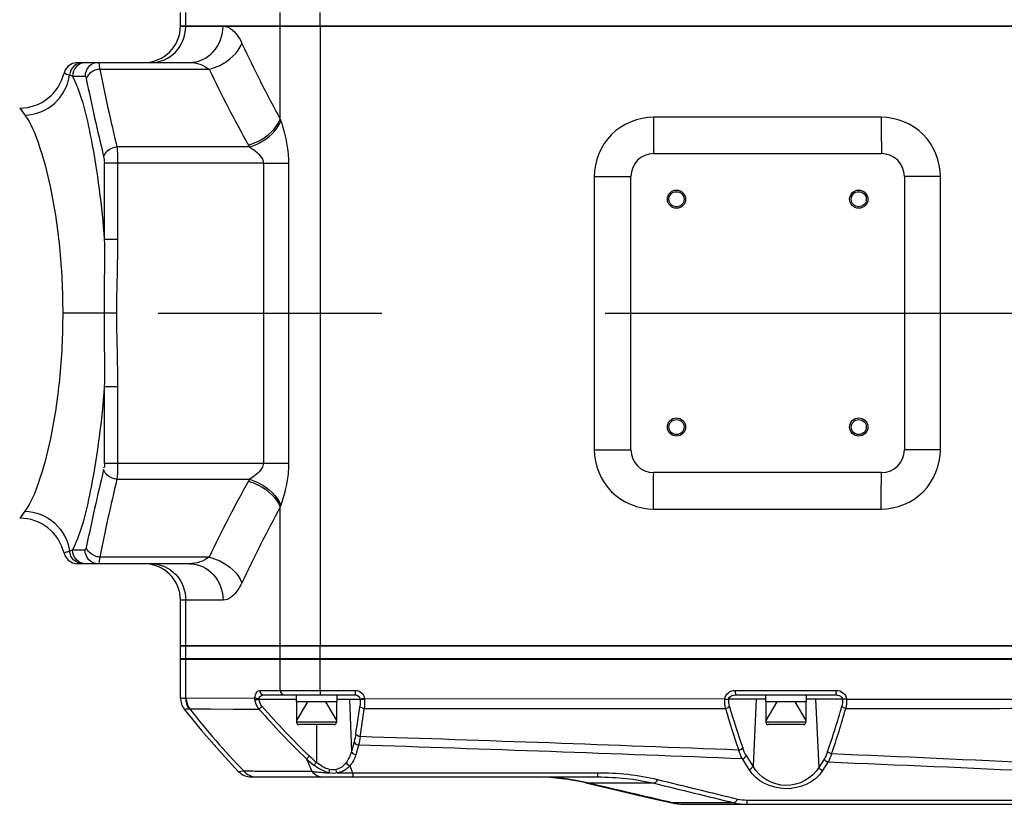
# Model space of a CAD drawing. Header units: millimetres. Extents: x 0 to 11890, y 0 to 8410.
# Tile 78 of 130: x 7187 to 7403, y 1697 to 1869. Entities that reach past the tile are written whole.
import ezdxf

# ---------------------------------------------------------------- set-up
doc = ezdxf.new("R2010")
doc.units = ezdxf.units.MM
doc.header["$LTSCALE"] = 653.95
doc.linetypes.add('CENTER', pattern=[0.6, 0.375, -0.075, 0.075, -0.075])
doc.layers.get('0').update_dxf_attribs({"linetype": 'CONTINUOUS'})
for name, color, linetype in [('204101000064_DXF_AXIS', 7, 'CONTINUOUS'), ('304102000094DXF_CONTINUOUS_LINE', 7, 'CONTINUOUS'), ('304102000129DXF_CONTINUOUS_LINE', 7, 'CONTINUOUS'), ('304105000066DXF_CONTINUOUS_LINE', 7, 'CONTINUOUS'), ('304106000105DXF_CONTINUOUS_LINE', 7, 'CONTINUOUS'), ('501023000065DXF_CONTINUOUS_LINE', 7, 'CONTINUOUS'), ('JISHUZILIAO_DXF_DIMENSION', 7, 'CONTINUOUS')]:
    doc.layers.add(name, color=color, linetype=linetype)
doc.styles.get("Standard").update_dxf_attribs({"font": 'txt', "width": 0.7})
doc.dimstyles.new('DIMSTYLE_3', dxfattribs={"dimtxt": 85, "dimasz": 60, "dimexe": 1, "dimexo": 0, "dimtad": 1, "dimdsep": 46, "dimtxsty": 'Standard', "dimblk": '_FILLED', "dimblk1": '_FILLED', "dimblk2": '_FILLED', "dimcen": 0.09, "dimclrt": 5, "dimazin": 2, "dimtp": 0.5, "dimtm": 0.5, "dimtfac": 1, "dimtofl": 0, "dimtmove": 0, "dimatfit": 3, "dimldrblk": '_FILLED', "dimfxl": 1, "dimtolj": 1, "dimarcsym": 0})
doc.dimstyles.new('DIMSTYLE_4', dxfattribs={"dimtxt": 85, "dimasz": 60, "dimexe": 1, "dimexo": 0, "dimtad": 1, "dimdec": 1, "dimdsep": 46, "dimtxsty": 'Standard', "dimblk": '_FILLED', "dimblk1": '_FILLED', "dimblk2": '_FILLED', "dimcen": 0.09, "dimclrt": 5, "dimazin": 2, "dimtp": 1.2, "dimtm": 1.2, "dimtfac": 1, "dimtdec": 1, "dimtofl": 0, "dimtmove": 0, "dimatfit": 3, "dimldrblk": '_FILLED', "dimfxl": 1, "dimtolj": 1, "dimarcsym": 0})

# ---------------------------------------------------------------- blocks, each defined once
blk = doc.blocks.new('_FILLED')
at = {"color": 0, "linetype": 'ByBlock'}
blk.add_solid([(0, 0), (-1, 0.1667), (-1, -0.1667)], dxfattribs=at)
blk = doc.blocks.new('*D5')
at = {"layer": 'JISHUZILIAO_DXF_DIMENSION', "color": 2, "linetype": 'Continuous', "transparency": 16777216}
for p, q in [((6523.72, 1804.68), (7361.48, 2449.44)), ((6834.36, 2043.76), (6523.72, 1804.68)), ((6834.36, 2043.76), (6834.36, 2043.76))]:
    blk.add_line(p, q, dxfattribs=at)
at = {"layer": 'JISHUZILIAO_DXF_DIMENSION', "color": 2, "linetype": 'Continuous', "transparency": 16777216, "xscale": 60, "yscale": 60, "zscale": 60, "rotation": 217.5834226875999}
blk.add_blockref('_FILLED', (6834.36, 2043.76), dxfattribs=at)
blk = doc.blocks.new('*D6')
at = {"layer": 'JISHUZILIAO_DXF_DIMENSION', "color": 2, "linetype": 'Continuous', "transparency": 16777216}
for p, q in [((6523.72, 1804.68), (9179.52, 2817.07)), ((8198.26, 2443.01), (6523.72, 1804.68)), ((8198.26, 2443.01), (8198.26, 2443.01))]:
    blk.add_line(p, q, dxfattribs=at)
at = {"layer": 'JISHUZILIAO_DXF_DIMENSION', "color": 2, "linetype": 'Continuous', "transparency": 16777216, "xscale": 60, "yscale": 60, "zscale": 60, "rotation": 200.8679145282}
blk.add_blockref('_FILLED', (8198.26, 2443.01), dxfattribs=at)

msp = doc.modelspace()

# ---------------------------------------------------------------- linework, layer by layer
at = {"layer": '204101000064_DXF_AXIS', "color": 7, "linetype": 'CENTER'}
msp.add_line((6138.458, 1804.677), (7691.964, 1804.677), dxfattribs=at)
at = {"layer": '304102000094DXF_CONTINUOUS_LINE', "color": 7, "linetype": 'Continuous'}
for p, q in [((7222.364, 1867.677), (7599.95, 1867.677)), ((7199.74, 1859.677), (7224.391, 1859.677)), ((7326.215, 1839.677), (7376.215, 1839.677)), ((7321.215, 1774.677), (7321.215, 1834.677)), ((7381.215, 1834.677), (7381.215, 1774.677)), ((7376.215, 1769.677), (7326.215, 1769.677)), ((7224.391, 1749.677), (7199.74, 1749.677)), ((7222.363, 1731.677), (7222.363, 1741.677)), ((7599.95, 1731.677), (7222.364, 1731.677))]:
    msp.add_line(p, q, dxfattribs=at)
at = {"layer": '304102000094DXF_CONTINUOUS_LINE', "color": 9, "linetype": 'Continuous'}
for p, q in [((7244.279, 1847.223), (7244.279, 1867.677)), ((7253.025, 1867.677), (7253.025, 1731.677)), ((7204.646, 1858.213), (7228.635, 1858.213)), ((7198.689, 1856.677), (7201.42, 1856.677)), ((7187.088, 1849.677), (7188.244, 1848.112)), ((7376.15, 1847.677), (7326.17, 1847.677)), ((7244.279, 1847.223), (7244.416, 1846.799)), ((7237.537, 1841.142), (7208.43, 1841.142)), ((7208.571, 1837.606), (7205.656, 1837.606)), ((7205.656, 1837.606), (7205.656, 1820.817)), ((7240.566, 1837.606), (7208.571, 1837.606)), ((7208.571, 1837.606), (7208.571, 1820.817)), ((7240.566, 1837.606), (7246.101, 1837.606)), ((7240.566, 1837.606), (7240.566, 1771.748)), ((7246.101, 1837.606), (7246.101, 1771.748)), ((7313.176, 1834.677), (7321.215, 1834.677)), ((7313.176, 1834.677), (7313.176, 1774.677)), ((7389.145, 1834.677), (7381.215, 1834.677)), ((7389.145, 1774.677), (7389.145, 1834.677)), ((7208.571, 1820.817), (7205.656, 1820.817)), ((7208.317, 1804.676), (7196.527, 1804.676)), ((7208.571, 1788.537), (7205.656, 1788.537)), ((7205.656, 1788.537), (7205.656, 1771.748)), ((7208.571, 1788.537), (7208.571, 1771.748)), ((7313.176, 1774.677), (7321.215, 1774.677)), ((7389.145, 1774.677), (7381.215, 1774.677)), ((7205.656, 1771.748), (7246.101, 1771.748)), ((7208.43, 1768.213), (7237.537, 1768.213)), ((7188.244, 1761.243), (7187.088, 1759.677)), ((7244.416, 1762.556), (7244.279, 1762.131)), ((7244.279, 1731.677), (7244.279, 1762.131)), ((7326.17, 1761.677), (7376.15, 1761.677)), ((7201.42, 1752.677), (7198.689, 1752.677)), ((7228.635, 1751.141), (7204.646, 1751.142)), ((7231.707, 1741.677), (7222.363, 1741.677)), ((7223.528, 1731.677), (7223.528, 1741.677))]:
    msp.add_line(p, q, dxfattribs=at)
at = {"layer": '304102000094DXF_CONTINUOUS_LINE', "color": 7, "linetype": 'Continuous'}
for points in [[(7199.74, 1859.677), (7198.665, 1859.478), (7197.734, 1858.907), (7197.068, 1858.041), (7196.822, 1857.37)], [(7196.822, 1751.985), (7197.068, 1751.314), (7197.734, 1750.447), (7198.665, 1749.876), (7199.74, 1749.677)]]:
    msp.add_lwpolyline(points, dxfattribs=at)
at = {"layer": '304102000094DXF_CONTINUOUS_LINE', "color": 9, "linetype": 'Continuous'}
for points in [[(7187.088, 1849.677), (7187.378, 1849.287), (7188.244, 1848.112)], [(7237.292, 1841.566), (7237.413, 1841.354), (7237.537, 1841.142)], [(7237.537, 1768.213), (7237.413, 1768.001), (7237.292, 1767.788)], [(7188.244, 1761.243), (7187.378, 1760.067), (7187.088, 1759.677)]]:
    msp.add_lwpolyline(points, dxfattribs=at)
at = {"layer": '304102000094DXF_CONTINUOUS_LINE', "color": 7, "linetype": 'Continuous'}
for centre, radius in [((7331.215, 1829.677), 2), ((7331.215, 1829.677), 1.65), ((7371.215, 1829.677), 2), ((7371.215, 1829.677), 1.65), ((7331.215, 1779.677), 2), ((7331.215, 1779.677), 1.65), ((7371.215, 1779.677), 2), ((7371.215, 1779.677), 1.65)]:
    msp.add_circle(centre, radius, dxfattribs=at)
for centre, radius, start, end in [((7214.363, 1867.677), 8, 270, 360), ((7187.088, 1859.677), 10, 270, 346.66257), ((7326.215, 1834.677), 5, 90, 180), ((7376.215, 1834.677), 5, 0, 90), ((7326.215, 1774.677), 5, 180, 270), ((7376.215, 1774.677), 5, 270, 360), ((7187.088, 1749.677), 10, 13.33743, 90), ((7214.363, 1741.677), 8, 0, 90)]:
    msp.add_arc(centre, radius, start, end, dxfattribs=at)
at = {"layer": '304102000094DXF_CONTINUOUS_LINE', "color": 9, "linetype": 'Continuous'}
for centre, radius, start, end in [((7215.148, 1867.677), 8.38, 358.83343, 359.99943), ((7518.209, 1996.481), 311.954, 205.15697, 208.58497), ((7691.693, 1957.216), 497.008, 191.49013, 193.50598), ((7506.93, 1992.368), 308.942, 205.73678, 209.21716), ((7686.174, 1955.155), 494.492, 191.55648, 193.58315), ((7686.174, 1654.2), 494.492, 166.41685, 168.44352), ((7691.693, 1652.138), 497.008, 166.49402, 168.50987), ((7506.93, 1616.987), 308.942, 150.78284, 154.26322), ((7518.209, 1612.873), 311.954, 151.41503, 154.84303)]:
    msp.add_arc(centre, radius, start, end, dxfattribs=at)
for points, knots in [([(7215.994, 1859.677), (7217.908, 1859.677), (7221.948, 1861.449), (7223.486, 1865.51), (7223.526, 1867.507)], [0, 0, 0, 0, 0.4894819, 1, 1, 1, 1]), ([(7224.391, 1859.677), (7226.284, 1859.677), (7230.305, 1861.56), (7231.707, 1865.661), (7231.707, 1867.677)], [0, 0, 0, 0, 0.4842255, 1, 1, 1, 1]), ([(7231.707, 1867.677), (7232.083, 1867.677), (7234.024, 1867.176), (7235.182, 1865.282), (7235.845, 1863.87)], [0, 0, 0, 0, 0.1939805, 1, 1, 1, 1]), ([(7228.635, 1858.213), (7229.442, 1858.407), (7232.357, 1859.456), (7235.013, 1861.745), (7235.845, 1863.87)], [0, 0, 0, 0, 0.2668269, 1, 1, 1, 1]), ([(7200.983, 1859.677), (7200.266, 1859.677), (7198.775, 1859.096), (7198.102, 1857.65), (7198.043, 1856.928)], [0, 0, 0, 0, 0.4971605, 1, 1, 1, 1]), ([(7201.647, 1859.677), (7200.891, 1859.677), (7199.31, 1859.027), (7198.689, 1857.441), (7198.689, 1856.677)], [0, 0, 0, 0, 0.4975085, 1, 1, 1, 1]), ([(7204.362, 1859.677), (7203.609, 1859.677), (7202.034, 1859.023), (7201.42, 1857.44), (7201.42, 1856.677)], [0, 0, 0, 0, 0.4965265, 1, 1, 1, 1]), ([(7204.646, 1858.213), (7204.293, 1858.177), (7203.094, 1857.917), (7201.878, 1856.967), (7201.707, 1856.091)], [0, 0, 0, 0, 0.2847153, 1, 1, 1, 1]), ([(7204.362, 1859.677), (7204.499, 1859.677), (7204.518, 1858.926), (7204.617, 1858.576), (7204.646, 1858.213)], [0, 0, 0, 0, 0.2729473, 1, 1, 1, 1]), ([(7188.244, 1848.112), (7190.592, 1848.207), (7195.326, 1850.108), (7197.74, 1854.626), (7198.043, 1856.928)], [0, 0, 0, 0, 0.5029977, 1, 1, 1, 1]), ([(7196.819, 1857.369), (7196.876, 1857.47), (7197.41, 1856.998), (7197.745, 1857.04), (7198.043, 1856.928)], [0, 0, 0, 0, 0.2666231, 1, 1, 1, 1]), ([(7198.043, 1856.928), (7198.153, 1856.89), (7198.37, 1856.811), (7198.584, 1856.723), (7198.689, 1856.677)], [0, 0, 0, 0, 0.5033497, 1, 1, 1, 1]), ([(7198.689, 1856.677), (7200.768, 1852.356), (7203.522, 1840.287), (7205.118, 1828.214), (7205.656, 1820.817)], [0, 0, 0, 0, 0.3926762, 1, 1, 1, 1]), ([(7201.42, 1856.677), (7201.474, 1856.677), (7201.697, 1856.509), (7201.642, 1856.23), (7201.649, 1856.044)], [0, 0, 0, 0, 0.2244499, 1, 1, 1, 1]), ([(7188.244, 1848.112), (7189.554, 1846.318), (7191.693, 1840.977), (7194.24, 1831.324), (7196.076, 1818.764), (7196.526, 1809.543), (7196.527, 1804.677)], [0, 0, 0, 0, 0.1493529, 0.3800673, 0.6728896, 1, 1, 1, 1]), ([(7326.17, 1847.677), (7322.855, 1847.678), (7315.947, 1844.901), (7313.176, 1837.993), (7313.176, 1834.677)], [0, 0, 0, 0, 0.4999871, 1, 1, 1, 1]), ([(7326.17, 1847.677), (7326.17, 1846.657), (7326.179, 1844.779), (7326.165, 1842.537), (7326.207, 1841.13), (7326.157, 1840.336), (7326.268, 1840.004), (7326.164, 1839.677), (7326.215, 1839.677)], [0, 0, 0, 0, 0.3827083, 0.70704, 0.8314294, 0.9238319, 0.9807314, 1, 1, 1, 1]), ([(7376.15, 1847.677), (7376.15, 1846.657), (7376.16, 1844.779), (7376.15, 1842.537), (7376.194, 1841.13), (7376.15, 1840.336), (7376.259, 1840.003), (7376.164, 1839.677), (7376.215, 1839.677)], [0, 0, 0, 0, 0.3826871, 0.7070032, 0.8313888, 0.9237917, 0.9806987, 1, 1, 1, 1]), ([(7389.145, 1834.677), (7389.146, 1837.993), (7386.374, 1844.902), (7379.466, 1847.677), (7376.15, 1847.677)], [0, 0, 0, 0, 0.5000149, 1, 1, 1, 1]), ([(7237.292, 1841.566), (7238.063, 1841.782), (7240.885, 1842.906), (7243.398, 1845.157), (7244.279, 1847.223)], [0, 0, 0, 0, 0.2627172, 1, 1, 1, 1]), ([(7237.537, 1841.142), (7238.291, 1841.366), (7241.068, 1842.523), (7243.518, 1844.759), (7244.416, 1846.799)], [0, 0, 0, 0, 0.2609243, 1, 1, 1, 1]), ([(7244.416, 1846.799), (7244.65, 1846.093), (7245.563, 1843.112), (7246.097, 1839.985), (7246.101, 1837.606)], [0, 0, 0, 0, 0.2380516, 1, 1, 1, 1]), ([(7208.43, 1841.142), (7208.084, 1841.1), (7206.896, 1840.819), (7205.71, 1839.887), (7205.514, 1839.02)], [0, 0, 0, 0, 0.2820439, 1, 1, 1, 1]), ([(7208.43, 1841.142), (7208.454, 1840.89), (7208.544, 1839.713), (7208.571, 1838.533), (7208.571, 1837.606)], [0, 0, 0, 0, 0.2144978, 1, 1, 1, 1]), ([(7237.537, 1841.142), (7237.858, 1840.935), (7239.11, 1840.073), (7240.564, 1838.793), (7240.566, 1837.606)], [0, 0, 0, 0, 0.2431962, 1, 1, 1, 1]), ([(7196.527, 1804.677), (7196.526, 1799.812), (7196.076, 1790.59), (7194.24, 1778.03), (7191.693, 1768.377), (7189.554, 1763.037), (7188.244, 1761.243)], [0, 0, 0, 0, 0.3271105, 0.6199327, 0.8506471, 1, 1, 1, 1]), ([(7205.656, 1788.537), (7205.118, 1781.14), (7203.522, 1769.068), (7200.768, 1756.998), (7198.689, 1752.677)], [0, 0, 0, 0, 0.6073238, 1, 1, 1, 1]), ([(7313.176, 1774.677), (7313.175, 1771.361), (7315.947, 1764.453), (7322.855, 1761.677), (7326.17, 1761.677)], [0, 0, 0, 0, 0.5000121, 1, 1, 1, 1]), ([(7376.15, 1761.677), (7379.466, 1761.677), (7386.374, 1764.453), (7389.145, 1771.361), (7389.145, 1774.677)], [0, 0, 0, 0, 0.4999843, 1, 1, 1, 1]), ([(7208.571, 1771.748), (7208.571, 1771.423), (7208.559, 1770.244), (7208.512, 1769.064), (7208.43, 1768.213)], [0, 0, 0, 0, 0.275502, 1, 1, 1, 1]), ([(7240.566, 1771.748), (7240.566, 1771.329), (7239.933, 1769.764), (7238.526, 1768.851), (7237.538, 1768.213)], [0, 0, 0, 0, 0.2627832, 1, 1, 1, 1]), ([(7246.101, 1771.748), (7246.101, 1770.941), (7245.928, 1767.815), (7245.147, 1764.754), (7244.416, 1762.556)], [0, 0, 0, 0, 0.2584436, 1, 1, 1, 1]), ([(7208.43, 1768.213), (7208.084, 1768.254), (7206.896, 1768.535), (7205.71, 1769.468), (7205.514, 1770.334)], [0, 0, 0, 0, 0.2820439, 1, 1, 1, 1]), ([(7326.17, 1761.677), (7326.17, 1762.698), (7326.179, 1764.576), (7326.165, 1766.817), (7326.207, 1768.224), (7326.157, 1769.018), (7326.268, 1769.351), (7326.164, 1769.677), (7326.215, 1769.677)], [0, 0, 0, 0, 0.3827083, 0.70704, 0.8314294, 0.9238319, 0.9807314, 1, 1, 1, 1]), ([(7376.15, 1761.677), (7376.15, 1762.698), (7376.16, 1764.576), (7376.15, 1766.817), (7376.194, 1768.224), (7376.15, 1769.018), (7376.259, 1769.351), (7376.164, 1769.677), (7376.215, 1769.677)], [0, 0, 0, 0, 0.3826871, 0.7070032, 0.8313888, 0.9237917, 0.9806987, 1, 1, 1, 1]), ([(7237.292, 1767.788), (7238.063, 1767.573), (7240.885, 1766.449), (7243.398, 1764.197), (7244.279, 1762.131)], [0, 0, 0, 0, 0.2627172, 1, 1, 1, 1]), ([(7237.537, 1768.213), (7238.291, 1767.989), (7241.068, 1766.831), (7243.518, 1764.595), (7244.416, 1762.556)], [0, 0, 0, 0, 0.2609242, 1, 1, 1, 1]), ([(7188.244, 1761.243), (7190.592, 1761.147), (7195.326, 1759.247), (7197.74, 1754.728), (7198.043, 1752.427)], [0, 0, 0, 0, 0.5029976, 1, 1, 1, 1]), ([(7198.043, 1752.427), (7197.875, 1752.363), (7197.471, 1752.204), (7197.049, 1752.093), (7196.819, 1751.985)], [0, 0, 0, 0, 0.4150754, 1, 1, 1, 1]), ([(7198.689, 1752.677), (7198.584, 1752.631), (7198.37, 1752.543), (7198.153, 1752.464), (7198.043, 1752.427)], [0, 0, 0, 0, 0.4966506, 1, 1, 1, 1]), ([(7200.983, 1749.677), (7200.266, 1749.677), (7198.775, 1750.259), (7198.103, 1751.705), (7198.043, 1752.427)], [0, 0, 0, 0, 0.4971615, 1, 1, 1, 1]), ([(7201.647, 1749.677), (7200.891, 1749.677), (7199.31, 1750.328), (7198.689, 1751.913), (7198.689, 1752.677)], [0, 0, 0, 0, 0.4975086, 1, 1, 1, 1]), ([(7204.362, 1749.677), (7203.609, 1749.677), (7202.034, 1750.332), (7201.42, 1751.914), (7201.42, 1752.677)], [0, 0, 0, 0, 0.4965265, 1, 1, 1, 1]), ([(7201.707, 1753.263), (7201.677, 1753.116), (7201.747, 1752.722), (7201.471, 1752.867), (7201.457, 1752.921)], [0, 0, 0, 0, 0.7307676, 1, 1, 1, 1]), ([(7204.646, 1751.142), (7204.293, 1751.178), (7203.094, 1751.437), (7201.878, 1752.388), (7201.707, 1753.263)], [0, 0, 0, 0, 0.2847153, 1, 1, 1, 1]), ([(7204.646, 1751.142), (7204.617, 1750.779), (7204.518, 1750.429), (7204.499, 1749.677), (7204.362, 1749.677)], [0, 0, 0, 0, 0.7270097, 1, 1, 1, 1]), ([(7228.635, 1751.142), (7229.442, 1750.947), (7232.357, 1749.899), (7235.013, 1747.61), (7235.845, 1745.485)], [0, 0, 0, 0, 0.2668278, 1, 1, 1, 1]), ([(7215.994, 1749.677), (7217.934, 1749.677), (7222.03, 1747.852), (7223.528, 1743.701), (7223.528, 1741.677)], [0, 0, 0, 0, 0.4893998, 1, 1, 1, 1]), ([(7224.391, 1749.677), (7226.284, 1749.677), (7230.305, 1747.795), (7231.707, 1743.694), (7231.707, 1741.677)], [0, 0, 0, 0, 0.4842255, 1, 1, 1, 1]), ([(7235.845, 1745.485), (7235.579, 1744.918), (7234.698, 1743.279), (7233, 1741.677), (7231.707, 1741.677)], [0, 0, 0, 0, 0.3262556, 1, 1, 1, 1])]:
    msp.add_open_spline(points, degree=3, knots=knots, dxfattribs=at)
for points in [[(7224.391, 1859.677), (7225.887, 1859.677), (7227.465, 1859.147), (7228.634, 1858.213)], [(7205.514, 1839.02), (7205.61, 1838.621), (7205.67, 1838.195), (7205.599, 1837.79)], [(7205.656, 1820.817), (7205.741, 1815.437), (7205.597, 1810.056), (7205.597, 1804.676)], [(7208.571, 1820.817), (7208.571, 1815.436), (7208.318, 1810.057), (7208.317, 1804.676)], [(7205.597, 1804.676), (7205.597, 1799.296), (7205.741, 1793.916), (7205.656, 1788.537)], [(7208.317, 1804.676), (7208.318, 1799.296), (7208.571, 1793.918), (7208.571, 1788.537)], [(7205.656, 1771.748), (7205.656, 1771.405), (7205.844, 1770.806), (7205.509, 1770.728)], [(7228.634, 1751.141), (7227.465, 1750.208), (7225.887, 1749.677), (7224.391, 1749.677)]]:
    msp.add_open_spline(points, degree=3, dxfattribs=at)
at = {"layer": '304102000129DXF_CONTINUOUS_LINE', "color": 7, "linetype": 'Continuous'}
for p, q in [((7222.363, 1728.877), (7599.95, 1728.877)), ((7222.363, 1720.246), (7222.363, 1728.877)), ((7240.614, 1720.877), (7260.715, 1720.877)), ((7344.128, 1720.877), (7366.213, 1720.877)), ((7237.949, 1702.877), (7313.976, 1702.877)), ((7332.87, 1696.877), (7550.141, 1696.877))]:
    msp.add_line(p, q, dxfattribs=at)
at = {"layer": '304102000129DXF_CONTINUOUS_LINE', "color": 9, "linetype": 'Continuous'}
for p, q in [((7223.528, 1720.192), (7223.528, 1728.877)), ((7244.279, 1721.877), (7244.279, 1728.877)), ((7253.025, 1721.877), (7253.025, 1728.877)), ((7223.528, 1720.192), (7223.649, 1720.188)), ((7223.649, 1720.188), (7238.714, 1720.265)), ((7247.765, 1719.912), (7239.606, 1719.912)), ((7239.726, 1721.877), (7260.717, 1721.877)), ((7261.817, 1719.912), (7256.665, 1719.912)), ((7259.492, 1719.912), (7259.878, 1708.478)), ((7262.777, 1720.071), (7261.813, 1719.974)), ((7261.813, 1719.974), (7261.817, 1719.912)), ((7262.777, 1720.071), (7341.82, 1719.997)), ((7262.777, 1720.071), (7262.784, 1719.906)), ((7350.765, 1719.93), (7342.678, 1719.93)), ((7344.134, 1721.877), (7366.221, 1721.877)), ((7348.677, 1719.93), (7348.01, 1705.227)), ((7367.644, 1719.93), (7359.665, 1719.93)), ((7361.754, 1719.93), (7362.432, 1704.985)), ((7368.517, 1719.973), (7367.644, 1719.93)), ((7368.517, 1719.972), (7445.358, 1719.906)), ((7224.388, 1717.809), (7239.593, 1717.779)), ((7252.215, 1714.377), (7252.215, 1706.119)), ((7260.486, 1710.613), (7259.878, 1708.478)), ((7261.44, 1709.882), (7260.832, 1707.747)), ((7348.01, 1705.227), (7346.555, 1707.569)), ((7347.134, 1704.513), (7345.679, 1706.856)), ((7363.593, 1706.817), (7362.432, 1704.985)), ((7364.447, 1706.103), (7363.286, 1704.272)), ((7235.066, 1704.105), (7236.252, 1704.194)), ((7260.149, 1703.813), (7313.866, 1703.813)), ((7312.001, 1701.497), (7311.308, 1701.572)), ((7326.282, 1701.496), (7312.001, 1701.497)), ((7330.363, 1697.209), (7330.158, 1697.188)), ((7343.845, 1697.209), (7330.363, 1697.209)), ((7346.611, 1697.813), (7430.484, 1697.813))]:
    msp.add_line(p, q, dxfattribs=at)
for points in [[(7238.72, 1719.841), (7238.708, 1720.046), (7238.714, 1720.265)], [(7239.606, 1719.912), (7239.598, 1719.989), (7239.606, 1720.071)], [(7224.254, 1717.804), (7224.321, 1717.805), (7224.388, 1717.809)], [(7224.388, 1717.809), (7228.95, 1717.802), (7234.024, 1717.792), (7239.593, 1717.779)]]:
    msp.add_lwpolyline(points, dxfattribs=at)
at = {"layer": '304102000129DXF_CONTINUOUS_LINE', "color": 7, "linetype": 'Continuous'}
for points in [[(7223.208, 1717.786), (7226.991, 1713.104), (7231.413, 1708.021), (7235.066, 1704.105)], [(7311.308, 1701.572), (7317.228, 1700.193), (7323.993, 1698.619), (7330.159, 1697.188)]]:
    msp.add_lwpolyline(points, dxfattribs=at)
for centre, radius, start, end in [((7226.363, 1720.246), 4, 180, 217.9402), ((7237.949, 1706.877), 4, 223.87773, 270), ((7299.957, 1652.877), 50, 76.87783, 89.10182), ((7332.87, 1708.877), 12, 256.94242, 270)]:
    msp.add_arc(centre, radius, start, end, dxfattribs=at)
at = {"layer": '304102000129DXF_CONTINUOUS_LINE', "color": 9, "linetype": 'Continuous'}
for centre, radius, start, end in [((7365.434, 1828.732), 179.437, 218.18255, 223.95127), ((7374.038, 1835.386), 178.626, 221.17817, 226.03031), ((7374.002, 1835.297), 177.629, 221.16953, 226.0236), ((6822.991, 1780.019), 443.057, 351.20517, 352.00356), ((6815.152, 1780.679), 451.94, 351.22476, 352.01122), ((7528.419, 1772.059), 194.144, 196.19549, 199.02428), ((7526.911, 1772.238), 191.79, 196.30931, 199.15724), ((7202.709, 1764.747), 171.183, 340.80606, 344.28542), ((7200.091, 1765.07), 174.754, 340.91879, 344.34827), ((6926.495, -8874.935), 10591.975, 87.7362255, 88.1859013), ((6823.868, -11644.319), 13361.367, 87.7618186, 88.1232819), ((7264.499, 1721.79), 19.911, 225.98565, 231.90962), ((7087.484, -4912.201), 6625.967, 87.1995688, 87.5974643), ((7344.028, 1745.286), 101.569, 202.24977, 203.90743), ((7264.093, 1721.733), 20.497, 226.64785, 232.67002), ((7345.244, 1738.906), 92.047, 201.40485, 202.41097), ((7005.157, -7099.956), 8813.386, 87.3602623, 87.6636121), ((7257.175, 1774.082), 70.332, 269.6943, 272.42349), ((7300.715, 1656.054), 46.823, 76.05168, 89.9671), ((7333.056, 1707.99), 11.112, 255.97298, 269.9655)]:
    msp.add_arc(centre, radius, start, end, dxfattribs=at)
for points, knots in [([(7222.363, 1720.246), (7222.362, 1720.221), (7222.521, 1720.275), (7222.814, 1720.171), (7223.238, 1720.209), (7223.528, 1720.192)], [0, 0, 0, 0, 0.0630506, 0.2517763, 1, 1, 1, 1]), ([(7238.714, 1720.265), (7238.737, 1720.492), (7238.837, 1721.103), (7239.298, 1721.877), (7239.726, 1721.877)], [0, 0, 0, 0, 0.3474873, 1, 1, 1, 1]), ([(7238.714, 1720.265), (7238.757, 1720.245), (7239, 1720.142), (7239.271, 1720.103), (7239.488, 1720.114)], [0, 0, 0, 0, 0.1780194, 1, 1, 1, 1]), ([(7238.72, 1719.841), (7238.763, 1719.842), (7239.021, 1719.854), (7239.278, 1719.879), (7239.49, 1719.906)], [0, 0, 0, 0, 0.169032, 1, 1, 1, 1]), ([(7239.606, 1720.071), (7239.632, 1720.201), (7239.808, 1720.63), (7240.294, 1720.877), (7240.614, 1720.877)], [0, 0, 0, 0, 0.2926577, 1, 1, 1, 1]), ([(7253.025, 1721.877), (7253.025, 1721.642), (7252.908, 1721.426), (7253.121, 1720.877), (7253.023, 1720.877)], [0, 0, 0, 0, 0.7071045, 1, 1, 1, 1]), ([(7260.717, 1721.877), (7260.717, 1721.642), (7260.6, 1721.426), (7260.812, 1720.877), (7260.715, 1720.877)], [0, 0, 0, 0, 0.7071942, 1, 1, 1, 1]), ([(7260.717, 1721.877), (7261.207, 1721.877), (7262.222, 1721.522), (7262.727, 1720.557), (7262.777, 1720.071)], [0, 0, 0, 0, 0.5007075, 1, 1, 1, 1]), ([(7341.82, 1719.997), (7341.858, 1720.525), (7342.491, 1721.566), (7343.598, 1721.877), (7344.134, 1721.877)], [0, 0, 0, 0, 0.496795, 1, 1, 1, 1]), ([(7341.82, 1719.997), (7342.032, 1719.979), (7342.047, 1719.977), (7342.515, 1719.942), (7342.5, 1719.943)], [0, 0, 0, 0, 0.9334512, 1, 1, 1, 1]), ([(7342.678, 1719.93), (7342.69, 1720.088), (7342.974, 1720.678), (7343.674, 1720.877), (7344.128, 1720.877)], [0, 0, 0, 0, 0.2593439, 1, 1, 1, 1]), ([(7344.134, 1721.877), (7344.134, 1721.642), (7344.02, 1721.426), (7344.225, 1720.877), (7344.128, 1720.877)], [0, 0, 0, 0, 0.7071727, 1, 1, 1, 1]), ([(7366.221, 1721.877), (7366.221, 1721.642), (7366.107, 1721.426), (7366.311, 1720.877), (7366.213, 1720.877)], [0, 0, 0, 0, 0.7071635, 1, 1, 1, 1]), ([(7366.213, 1720.877), (7366.661, 1720.877), (7367.352, 1720.673), (7367.632, 1720.088), (7367.644, 1719.93)], [0, 0, 0, 0, 0.7381844, 1, 1, 1, 1]), ([(7366.221, 1721.877), (7366.758, 1721.877), (7367.869, 1721.558), (7368.488, 1720.503), (7368.517, 1719.972)], [0, 0, 0, 0, 0.5028641, 1, 1, 1, 1]), ([(7223.208, 1717.786), (7223.186, 1717.785), (7223.905, 1717.809), (7223.928, 1717.803), (7224.254, 1717.804)], [0, 0, 0, 0, 0.0629071, 1, 1, 1, 1]), ([(7239.593, 1717.779), (7239.624, 1717.802), (7239.829, 1717.964), (7240.026, 1718.136), (7240.191, 1718.285)], [0, 0, 0, 0, 0.1504371, 1, 1, 1, 1]), ([(7261.44, 1709.882), (7261.234, 1709.908), (7260.857, 1709.913), (7260.637, 1710.372), (7260.722, 1710.492)], [0, 0, 0, 0, 0.5845025, 1, 1, 1, 1]), ([(7250.022, 1706.828), (7250.051, 1706.855), (7250.241, 1707.033), (7250.422, 1707.221), (7250.573, 1707.383)], [0, 0, 0, 0, 0.1510052, 1, 1, 1, 1]), ([(7260.832, 1707.747), (7260.627, 1707.773), (7260.249, 1707.778), (7260.03, 1708.237), (7260.114, 1708.357)], [0, 0, 0, 0, 0.5845025, 1, 1, 1, 1]), ([(7251.664, 1705.434), (7251.691, 1705.465), (7251.856, 1705.661), (7252.014, 1705.861), (7252.143, 1706.032)], [0, 0, 0, 0, 0.1625524, 1, 1, 1, 1]), ([(7259.546, 1705.313), (7259.027, 1704.728), (7258.117, 1704.066), (7257.08, 1703.796), (7256.8, 1703.751)], [0, 0, 0, 0, 0.7335377, 1, 1, 1, 1]), ([(7362.432, 1704.985), (7361.082, 1702.581), (7355.109, 1699.341), (7349.345, 1702.799), (7348.01, 1705.227)], [0, 0, 0, 0, 0.4988037, 1, 1, 1, 1]), ([(7236.252, 1704.194), (7237.354, 1704.192), (7242.329, 1704.178), (7247.303, 1704.15), (7251.174, 1704.125)], [0, 0, 0, 0, 0.2216871, 1, 1, 1, 1]), ([(7251.174, 1704.125), (7251.446, 1704.082), (7252.743, 1703.907), (7254.051, 1703.824), (7255.083, 1703.786)], [0, 0, 0, 0, 0.2104226, 1, 1, 1, 1]), ([(7260.149, 1703.813), (7260.154, 1703.581), (7260.254, 1703.383), (7260.113, 1702.877), (7260.194, 1702.877)], [0, 0, 0, 0, 0.7414094, 1, 1, 1, 1]), ([(7313.866, 1703.813), (7313.871, 1703.581), (7313.972, 1703.383), (7313.831, 1702.877), (7313.911, 1702.877)], [0, 0, 0, 0, 0.7414095, 1, 1, 1, 1]), ([(7363.286, 1704.272), (7361.673, 1701.728), (7355.11, 1698.767), (7348.73, 1701.945), (7347.134, 1704.513)], [0, 0, 0, 0, 0.4990518, 1, 1, 1, 1]), ([(7327.076, 1702.322), (7327.01, 1702.207), (7326.808, 1701.894), (7326.532, 1701.535), (7326.281, 1701.497)], [0, 0, 0, 0, 0.3427147, 1, 1, 1, 1]), ([(7344.633, 1698.034), (7344.568, 1697.92), (7344.367, 1697.607), (7344.094, 1697.25), (7343.845, 1697.209)], [0, 0, 0, 0, 0.3421289, 1, 1, 1, 1]), ([(7346.611, 1697.813), (7346.616, 1697.581), (7346.716, 1697.383), (7346.575, 1696.877), (7346.656, 1696.877)], [0, 0, 0, 0, 0.7414094, 1, 1, 1, 1])]:
    msp.add_open_spline(points, degree=3, knots=knots, dxfattribs=at)
for points in [[(7223.528, 1720.192), (7223.521, 1719.36), (7223.78, 1718.488), (7224.254, 1717.804)], [(7223.649, 1720.188), (7223.649, 1719.358), (7223.914, 1718.491), (7224.388, 1717.809)], [(7240.29, 1718.366), (7239.919, 1718.79), (7239.663, 1719.351), (7239.606, 1719.912)], [(7239.726, 1721.877), (7239.726, 1721.432), (7240.168, 1720.877), (7240.614, 1720.877)], [(7244.279, 1721.877), (7244.279, 1721.435), (7244.71, 1720.877), (7245.152, 1720.877)], [(7260.715, 1720.877), (7261.189, 1720.877), (7261.762, 1720.446), (7261.813, 1719.974)], [(7261.817, 1719.912), (7261.829, 1719.402), (7261.811, 1718.889), (7261.74, 1718.385)], [(7262.784, 1719.906), (7262.54, 1719.899), (7261.807, 1719.884), (7262.05, 1719.914)], [(7262.784, 1719.906), (7262.797, 1719.226), (7262.778, 1718.544), (7262.707, 1717.869)], [(7341.979, 1717.909), (7341.83, 1718.591), (7341.788, 1719.3), (7341.82, 1719.997)], [(7342.839, 1718.379), (7342.692, 1718.877), (7342.647, 1719.411), (7342.678, 1719.93)], [(7367.644, 1719.93), (7367.676, 1719.413), (7367.635, 1718.881), (7367.494, 1718.383)], [(7368.517, 1719.972), (7368.548, 1719.288), (7368.508, 1718.593), (7368.365, 1717.923)], [(7239.593, 1717.779), (7239.115, 1718.352), (7238.794, 1719.098), (7238.72, 1719.841)], [(7262.707, 1717.869), (7262.424, 1717.896), (7261.788, 1718.09), (7261.975, 1718.303)], [(7262.707, 1717.869), (7289.131, 1717.882), (7315.555, 1717.895), (7341.979, 1717.909)], [(7341.979, 1717.909), (7342.237, 1717.965), (7342.738, 1718.072), (7342.653, 1718.322)], [(7368.365, 1717.923), (7368.106, 1717.976), (7367.597, 1718.077), (7367.682, 1718.327)], [(7368.365, 1717.923), (7394.072, 1717.937), (7419.779, 1717.95), (7445.486, 1717.964)], [(7260.838, 1712.277), (7260.752, 1711.717), (7260.641, 1711.158), (7260.486, 1710.613)], [(7261.802, 1711.732), (7261.517, 1711.761), (7260.889, 1711.971), (7261.074, 1712.19)], [(7261.802, 1711.732), (7261.713, 1711.11), (7261.599, 1710.49), (7261.44, 1709.882)], [(7344.879, 1708.774), (7345.144, 1708.836), (7345.641, 1708.977), (7345.554, 1709.234)], [(7346.555, 1707.569), (7346.218, 1708.11), (7345.952, 1708.698), (7345.742, 1709.3)], [(7259.878, 1708.478), (7259.662, 1707.609), (7259.268, 1706.769), (7258.743, 1706.044)], [(7260.832, 1707.747), (7260.581, 1706.864), (7260.127, 1706.023), (7259.546, 1705.313)], [(7345.679, 1706.856), (7345.343, 1707.462), (7345.083, 1708.112), (7344.879, 1708.774)], [(7345.679, 1706.856), (7345.974, 1706.929), (7346.462, 1707.186), (7346.353, 1707.47)], [(7364.376, 1708.468), (7364.175, 1707.893), (7363.92, 1707.331), (7363.593, 1706.817)], [(7365.243, 1707.941), (7365.039, 1707.306), (7364.781, 1706.682), (7364.447, 1706.103)], [(7365.243, 1707.941), (7364.977, 1708.002), (7364.478, 1708.144), (7364.566, 1708.402)], [(7255.083, 1703.786), (7253.84, 1704.023), (7252.67, 1704.668), (7251.664, 1705.434)], [(7255.076, 1704.524), (7254.009, 1704.757), (7253.035, 1705.398), (7252.215, 1706.119)], [(7258.743, 1706.044), (7258.211, 1705.308), (7257.39, 1704.674), (7256.499, 1704.498)], [(7259.546, 1705.312), (7259.266, 1705.409), (7258.837, 1705.663), (7258.923, 1705.946)], [(7347.134, 1704.513), (7347.429, 1704.587), (7347.918, 1704.843), (7347.809, 1705.127)], [(7363.286, 1704.272), (7362.996, 1704.35), (7362.521, 1704.607), (7362.628, 1704.888)], [(7364.447, 1706.103), (7364.157, 1706.181), (7363.682, 1706.439), (7363.789, 1706.719)], [(7236.252, 1704.194), (7236.91, 1703.414), (7237.997, 1702.877), (7239.018, 1702.877)], [(7251.174, 1704.125), (7251.775, 1703.4), (7252.767, 1702.877), (7253.708, 1702.877)], [(7255.083, 1703.787), (7255.023, 1704.001), (7255.022, 1704.246), (7255.103, 1704.453)], [(7256.499, 1704.498), (7256.034, 1704.405), (7255.539, 1704.424), (7255.076, 1704.524)], [(7256.8, 1703.751), (7256.242, 1703.626), (7255.64, 1703.656), (7255.083, 1703.787)], [(7256.8, 1703.751), (7256.649, 1703.934), (7256.52, 1704.193), (7256.57, 1704.425)], [(7313.866, 1703.813), (7318.298, 1703.813), (7322.772, 1703.375), (7327.076, 1702.322)], [(7313.976, 1702.877), (7318.104, 1702.873), (7322.271, 1702.471), (7326.282, 1701.496)], [(7330.363, 1697.209), (7324.242, 1698.636), (7318.121, 1700.065), (7312.001, 1701.497)], [(7326.282, 1701.496), (7332.136, 1700.065), (7337.99, 1698.635), (7343.845, 1697.209)], [(7327.076, 1702.322), (7332.928, 1700.89), (7338.78, 1699.461), (7344.633, 1698.034)], [(7343.845, 1697.209), (7344.76, 1696.978), (7345.712, 1696.877), (7346.656, 1696.877)], [(7344.633, 1698.034), (7345.278, 1697.877), (7345.948, 1697.813), (7346.611, 1697.813)]]:
    msp.add_open_spline(points, degree=3, dxfattribs=at)
at = {"layer": '304105000066DXF_CONTINUOUS_LINE', "color": 7, "linetype": 'Continuous'}
for p, q in [((7247.765, 1720.877), (7247.765, 1719.377)), ((7256.665, 1720.877), (7256.665, 1719.377)), ((7350.765, 1720.877), (7350.765, 1719.377)), ((7359.665, 1720.877), (7359.665, 1719.377)), ((7256.665, 1719.377), (7247.765, 1719.377)), ((7359.665, 1719.377), (7350.765, 1719.377))]:
    msp.add_line(p, q, dxfattribs=at)
at = {"layer": '304106000105DXF_CONTINUOUS_LINE', "color": 7, "linetype": 'Continuous'}
for p, q in [((7222.363, 1867.677), (7222.363, 1870.677)), ((7599.95, 1867.677), (7222.363, 1867.677)), ((7222.363, 1731.677), (7599.95, 1731.677)), ((7222.363, 1728.677), (7222.363, 1731.677)), ((7599.95, 1728.677), (7222.363, 1728.677))]:
    msp.add_line(p, q, dxfattribs=at)
at = {"layer": '304106000105DXF_CONTINUOUS_LINE', "color": 9, "linetype": 'Continuous'}
for p, q in [((7223.528, 1867.677), (7223.528, 1870.677)), ((7244.279, 1867.677), (7244.279, 1870.677)), ((7253.025, 1867.677), (7253.025, 1870.677)), ((7223.528, 1728.677), (7223.528, 1731.677)), ((7244.279, 1728.677), (7244.279, 1731.677)), ((7253.025, 1728.677), (7253.025, 1731.677))]:
    msp.add_line(p, q, dxfattribs=at)
at = {"layer": '501023000065DXF_CONTINUOUS_LINE', "color": 2, "linetype": 'Continuous'}
for p, q in [((7250.215, 1719.377), (7247.855, 1715.29)), ((7254.215, 1719.377), (7256.575, 1715.29)), ((7353.215, 1719.377), (7350.855, 1715.29)), ((7357.215, 1719.377), (7359.575, 1715.29))]:
    msp.add_line(p, q, dxfattribs=at)
at = {"layer": '501023000065DXF_CONTINUOUS_LINE', "color": 7, "linetype": 'Continuous'}
for p, q in [((7247.855, 1719.377), (7247.855, 1714.877)), ((7256.575, 1719.377), (7256.575, 1714.877)), ((7350.855, 1719.377), (7350.855, 1714.877)), ((7359.575, 1719.377), (7359.575, 1714.877)), ((7256.075, 1714.377), (7248.355, 1714.377)), ((7359.075, 1714.377), (7351.355, 1714.377))]:
    msp.add_line(p, q, dxfattribs=at)
at = {"layer": '501023000065DXF_CONTINUOUS_LINE', "color": 9, "linetype": 'Continuous'}
for p, q in [((7256.575, 1714.877), (7247.855, 1714.877)), ((7359.575, 1714.877), (7350.855, 1714.877))]:
    msp.add_line(p, q, dxfattribs=at)
at = {"layer": '501023000065DXF_CONTINUOUS_LINE', "color": 7, "linetype": 'Continuous'}
for centre, start, end in [((7248.355, 1714.877), 180, 270), ((7256.075, 1714.877), 270, 360), ((7351.355, 1714.877), 180, 270), ((7359.075, 1714.877), 270, 360)]:
    msp.add_arc(centre, 0.5, start, end, dxfattribs=at)

# ---------------------------------------------------------------- dimensions: what is measured, and where the dimension line sits
at = {"layer": 'JISHUZILIAO_DXF_DIMENSION', "color": 2, "linetype": 'Continuous'}
for mpoint, dimstyle, picture, middle in [((8198.264, 2443.015), 'DIMSTYLE_4', '*D6', (8782.766, 2688.568)), ((6834.365, 2043.761), 'DIMSTYLE_3', '*D5', (7159.906, 2321.121))]:
    dim = msp.add_radius_dim(center=(6523.715, 1804.677), mpoint=mpoint, text='R<>', dimstyle=dimstyle, override={"dimpost": '<>'}, dxfattribs=at)
    dim.commit()
    dim.dimension.update_dxf_attribs({"geometry": picture, "text_midpoint": middle, "dimtype": 164})

doc.saveas('drawing.dxf')
